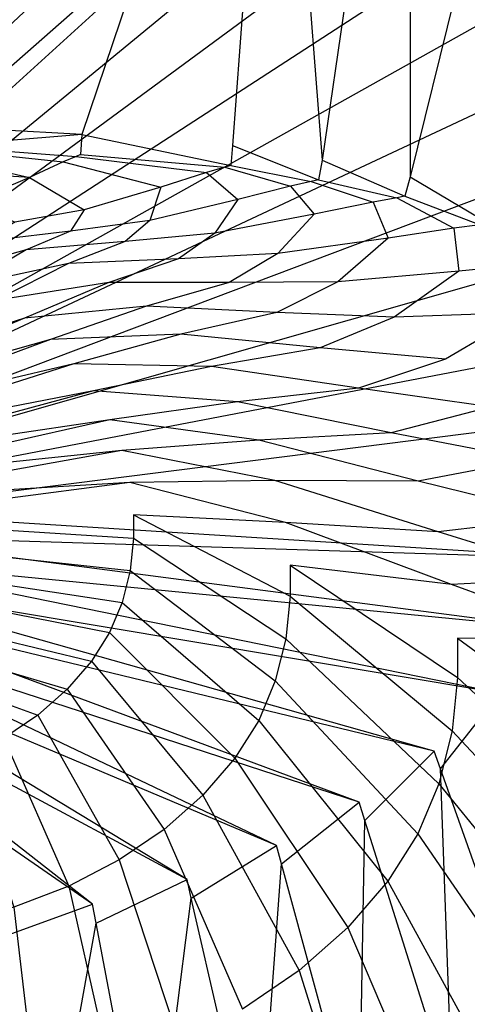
# Model space of a CAD drawing. Extents: x 0 to 0.45, y -0.35 to 0.
# Tile 26 of 30: x 0.282 to 0.349, y -0.233 to -0.085. Entities that reach past the tile are written whole.
import ezdxf

# ---------------------------------------------------------------- set-up
doc = ezdxf.new("R2010")
doc.units = 0
doc.layers.add('L1_WT_536045_0___REPLACEMTFOREM', color=7, linetype='CONTINUOUS')

msp = doc.modelspace()

# ---------------------------------------------------------------- linework, layer by layer
at = {"layer": 'L1_WT_536045_0___REPLACEMTFOREM', "color": 8}
for points, invisible_edges in [([(0.370624, -0.001524, 0.021923), (0.22178, -0.131085, 0.021923), (0.079376, -0.001524, 0.021923), (0.370624, -0.001524, 0.021923)], 13), ([(0.22178, -0.131085, 0.021923), (0.370624, -0.001524, 0.021923), (0.22822, -0.131085, 0.021923), (0.22178, -0.131085, 0.021923)], 14), ([(0.370624, -0.001524, 0.021923), (0.23176, -0.131549, 0.021923), (0.22822, -0.131085, 0.021923), (0.370624, -0.001524, 0.021923)], 13), ([(0.23176, -0.131549, 0.021923), (0.370624, -0.001524, 0.021923), (0.371233, -0.011923, 0.021923), (0.23176, -0.131549, 0.021923)], 14), ([(0.371233, -0.011923, 0.021923), (0.235167, -0.13237, 0.021923), (0.23176, -0.131549, 0.021923), (0.371233, -0.011923, 0.021923)], 13), ([(0.235167, -0.13237, 0.021923), (0.371233, -0.011923, 0.021923), (0.371303, -0.013122, 0.021923), (0.235167, -0.13237, 0.021923)], 14), ([(0.371303, -0.013122, 0.021923), (0.238521, -0.133682, 0.021923), (0.235167, -0.13237, 0.021923), (0.371303, -0.013122, 0.021923)], 13), ([(0.238521, -0.133682, 0.021923), (0.371303, -0.013122, 0.021923), (0.372069, -0.028026, 0.021923), (0.238521, -0.133682, 0.021923)], 14), ([(0.2965, -0.01611, 0.160368), (0.271147, -0.016114, 0.16035), (0.269285, -0.101324, 0.159375), (0.2965, -0.01611, 0.160368)], 14), ([(0.2965, -0.01611, 0.160368), (0.269285, -0.101324, 0.159375), (0.291072, -0.102582, 0.15988), (0.2965, -0.01611, 0.160368)], 14), ([(0.320182, -0.016108, 0.160385), (0.2965, -0.01611, 0.160368), (0.291072, -0.102582, 0.15988), (0.320182, -0.016108, 0.160385)], 14), ([(0.320182, -0.016108, 0.160385), (0.291072, -0.102582, 0.15988), (0.313659, -0.104234, 0.160385), (0.320182, -0.016108, 0.160385)], 14), ([(0.327121, -0.106412, 0.160385), (0.320182, -0.016108, 0.160385), (0.313659, -0.104234, 0.160385), (0.327121, -0.106412, 0.160385)], 13), ([(0.320182, -0.016108, 0.160385), (0.327121, -0.106412, 0.160385), (0.34033, -0.016115, 0.160385), (0.320182, -0.016108, 0.160385)], 14), ([(0.340342, -0.108943, 0.160385), (0.34033, -0.016115, 0.160385), (0.327121, -0.106412, 0.160385), (0.340342, -0.108943, 0.160385)], 13), ([(0.34033, -0.016115, 0.160385), (0.340342, -0.108943, 0.160385), (0.363281, -0.016115, 0.160385), (0.34033, -0.016115, 0.160385)], 14), ([(0.35333, -0.113159, 0.160385), (0.363281, -0.016115, 0.160385), (0.340342, -0.108943, 0.160385), (0.35333, -0.113159, 0.160385)], 13), ([(0.372069, -0.028026, 0.021923), (0.241696, -0.13539, 0.021923), (0.238521, -0.133682, 0.021923), (0.372069, -0.028026, 0.021923)], 13), ([(0.241696, -0.13539, 0.021923), (0.372069, -0.028026, 0.021923), (0.372835, -0.042931, 0.021923), (0.241696, -0.13539, 0.021923)], 14), ([(0.372835, -0.042931, 0.021923), (0.244644, -0.137469, 0.021923), (0.241696, -0.13539, 0.021923), (0.372835, -0.042931, 0.021923)], 13), ([(0.244644, -0.137469, 0.021923), (0.372835, -0.042931, 0.021923), (0.373601, -0.057836, 0.021923), (0.244644, -0.137469, 0.021923)], 14), ([(0.373601, -0.057836, 0.021923), (0.24732, -0.139892, 0.021923), (0.244644, -0.137469, 0.021923), (0.373601, -0.057836, 0.021923)], 13), ([(0.24732, -0.139892, 0.021923), (0.373601, -0.057836, 0.021923), (0.374367, -0.072741, 0.021923), (0.24732, -0.139892, 0.021923)], 14), ([(0.374367, -0.072741, 0.021923), (0.249681, -0.142625, 0.021923), (0.24732, -0.139892, 0.021923), (0.374367, -0.072741, 0.021923)], 13), ([(0.249681, -0.142625, 0.021923), (0.374367, -0.072741, 0.021923), (0.375133, -0.087646, 0.021923), (0.249681, -0.142625, 0.021923)], 14), ([(0.375133, -0.087646, 0.021923), (0.251689, -0.145629, 0.021923), (0.249681, -0.142625, 0.021923), (0.375133, -0.087646, 0.021923)], 13), ([(0.251689, -0.145629, 0.021923), (0.375133, -0.087646, 0.021923), (0.375899, -0.10255, 0.021923), (0.251689, -0.145629, 0.021923)], 14), ([(0.291072, -0.102582, 0.15988), (0.269285, -0.101324, 0.159375), (0.269219, -0.104317, 0.159341), (0.291072, -0.102582, 0.15988)], 14), ([(0.375899, -0.10255, 0.021923), (0.253312, -0.148858, 0.021923), (0.251689, -0.145629, 0.021923), (0.375899, -0.10255, 0.021923)], 13), ([(0.253312, -0.148858, 0.021923), (0.375899, -0.10255, 0.021923), (0.376665, -0.117455, 0.021923), (0.253312, -0.148858, 0.021923)], 14), ([(0.291072, -0.102582, 0.15988), (0.269219, -0.104317, 0.159341), (0.290885, -0.10557, 0.159863), (0.291072, -0.102582, 0.15988)], 14), ([(0.313438, -0.107223, 0.160385), (0.291072, -0.102582, 0.15988), (0.290885, -0.10557, 0.159863), (0.313438, -0.107223, 0.160385)], 13), ([(0.291072, -0.102582, 0.15988), (0.313438, -0.107223, 0.160385), (0.313659, -0.104234, 0.160385), (0.291072, -0.102582, 0.15988)], 14), ([(0.288248, -0.106691, 0.133313), (0.268756, -0.104613, 0.152671), (0.267385, -0.10549, 0.132925), (0.288248, -0.106691, 0.133313)], 13), ([(0.290219, -0.105853, 0.15316), (0.269219, -0.104317, 0.159341), (0.268756, -0.104613, 0.152671), (0.290219, -0.105853, 0.15316)], 13), ([(0.268756, -0.104613, 0.152671), (0.288248, -0.106691, 0.133313), (0.290219, -0.105853, 0.15316), (0.268756, -0.104613, 0.152671)], 14), ([(0.269219, -0.104317, 0.159341), (0.290219, -0.105853, 0.15316), (0.290885, -0.10557, 0.159863), (0.269219, -0.104317, 0.159341)], 14), ([(0.326569, -0.109358, 0.160385), (0.313659, -0.104234, 0.160385), (0.313438, -0.107223, 0.160385), (0.326569, -0.109358, 0.160385)], 13), ([(0.313659, -0.104234, 0.160385), (0.326569, -0.109358, 0.160385), (0.327121, -0.106412, 0.160385), (0.313659, -0.104234, 0.160385)], 14), ([(0.283227, -0.108999, 0.106767), (0.267385, -0.10549, 0.132925), (0.263959, -0.107895, 0.106518), (0.283227, -0.108999, 0.106767)], 13), ([(0.267385, -0.10549, 0.132925), (0.283227, -0.108999, 0.106767), (0.288248, -0.106691, 0.133313), (0.267385, -0.10549, 0.132925)], 14), ([(0.309771, -0.108276, 0.133701), (0.290219, -0.105853, 0.15316), (0.288248, -0.106691, 0.133313), (0.309771, -0.108276, 0.133701)], 13), ([(0.312512, -0.107489, 0.153648), (0.290885, -0.10557, 0.159863), (0.290219, -0.105853, 0.15316), (0.312512, -0.107489, 0.153648)], 13), ([(0.290219, -0.105853, 0.15316), (0.309771, -0.108276, 0.133701), (0.312512, -0.107489, 0.153648), (0.290219, -0.105853, 0.15316)], 14), ([(0.290885, -0.10557, 0.159863), (0.312512, -0.107489, 0.153648), (0.313438, -0.107223, 0.160385), (0.290885, -0.10557, 0.159863)], 14), ([(0.339554, -0.111843, 0.160385), (0.327121, -0.106412, 0.160385), (0.326569, -0.109358, 0.160385), (0.339554, -0.111843, 0.160385)], 13), ([(0.327121, -0.106412, 0.160385), (0.339554, -0.111843, 0.160385), (0.340342, -0.108943, 0.160385), (0.327121, -0.106412, 0.160385)], 14), ([(0.283227, -0.108999, 0.106767), (0.263959, -0.107895, 0.106518), (0.274695, -0.112658, 0.080215), (0.283227, -0.108999, 0.106767)], 14), ([(0.302919, -0.110456, 0.107016), (0.288248, -0.106691, 0.133313), (0.283227, -0.108999, 0.106767), (0.302919, -0.110456, 0.107016)], 13), ([(0.288248, -0.106691, 0.133313), (0.302919, -0.110456, 0.107016), (0.309771, -0.108276, 0.133701), (0.288248, -0.106691, 0.133313)], 14), ([(0.322357, -0.110322, 0.133701), (0.312512, -0.107489, 0.153648), (0.309771, -0.108276, 0.133701), (0.322357, -0.110322, 0.133701)], 13), ([(0.325506, -0.109601, 0.153648), (0.313438, -0.107223, 0.160385), (0.312512, -0.107489, 0.153648), (0.325506, -0.109601, 0.153648)], 13), ([(0.312512, -0.107489, 0.153648), (0.322357, -0.110322, 0.133701), (0.325506, -0.109601, 0.153648), (0.312512, -0.107489, 0.153648)], 14), ([(0.313438, -0.107223, 0.160385), (0.325506, -0.109601, 0.153648), (0.326569, -0.109358, 0.160385), (0.313438, -0.107223, 0.160385)], 14), ([(0.291396, -0.113899, 0.080334), (0.283227, -0.108999, 0.106767), (0.274695, -0.112658, 0.080215), (0.291396, -0.113899, 0.080334)], 13), ([(0.283227, -0.108999, 0.106767), (0.291396, -0.113899, 0.080334), (0.302919, -0.110456, 0.107016), (0.283227, -0.108999, 0.106767)], 14), ([(0.314488, -0.112336, 0.107016), (0.309771, -0.108276, 0.133701), (0.302919, -0.110456, 0.107016), (0.314488, -0.112336, 0.107016)], 13), ([(0.309771, -0.108276, 0.133701), (0.314488, -0.112336, 0.107016), (0.322357, -0.110322, 0.133701), (0.309771, -0.108276, 0.133701)], 14), ([(0.338354, -0.11206, 0.153648), (0.326569, -0.109358, 0.160385), (0.325506, -0.109601, 0.153648), (0.338354, -0.11206, 0.153648)], 13), ([(0.326569, -0.109358, 0.160385), (0.338354, -0.11206, 0.153648), (0.339554, -0.111843, 0.160385), (0.326569, -0.109358, 0.160385)], 14), ([(0.352169, -0.115938, 0.160385), (0.340342, -0.108943, 0.160385), (0.339554, -0.111843, 0.160385), (0.352169, -0.115938, 0.160385)], 13), ([(0.340342, -0.108943, 0.160385), (0.352169, -0.115938, 0.160385), (0.35333, -0.113159, 0.160385), (0.340342, -0.108943, 0.160385)], 14), ([(0.301254, -0.115501, 0.080334), (0.302919, -0.110456, 0.107016), (0.291396, -0.113899, 0.080334), (0.301254, -0.115501, 0.080334)], 13), ([(0.302919, -0.110456, 0.107016), (0.301254, -0.115501, 0.080334), (0.314488, -0.112336, 0.107016), (0.302919, -0.110456, 0.107016)], 14), ([(0.325928, -0.114526, 0.107016), (0.322357, -0.110322, 0.133701), (0.314488, -0.112336, 0.107016), (0.325928, -0.114526, 0.107016)], 13), ([(0.334803, -0.112704, 0.133701), (0.325506, -0.109601, 0.153648), (0.322357, -0.110322, 0.133701), (0.334803, -0.112704, 0.133701)], 13), ([(0.322357, -0.110322, 0.133701), (0.325928, -0.114526, 0.107016), (0.334803, -0.112704, 0.133701), (0.322357, -0.110322, 0.133701)], 14), ([(0.325506, -0.109601, 0.153648), (0.334803, -0.112704, 0.133701), (0.338354, -0.11206, 0.153648), (0.325506, -0.109601, 0.153648)], 14), ([(0.311002, -0.117367, 0.080334), (0.314488, -0.112336, 0.107016), (0.301254, -0.115501, 0.080334), (0.311002, -0.117367, 0.080334)], 13), ([(0.314488, -0.112336, 0.107016), (0.311002, -0.117367, 0.080334), (0.325928, -0.114526, 0.107016), (0.314488, -0.112336, 0.107016)], 14), ([(0.346896, -0.116629, 0.133701), (0.338354, -0.11206, 0.153648), (0.334803, -0.112704, 0.133701), (0.346896, -0.116629, 0.133701)], 13), ([(0.350838, -0.116112, 0.153648), (0.339554, -0.111843, 0.160385), (0.338354, -0.11206, 0.153648), (0.350838, -0.116112, 0.153648)], 13), ([(0.338354, -0.11206, 0.153648), (0.346896, -0.116629, 0.133701), (0.350838, -0.116112, 0.153648), (0.338354, -0.11206, 0.153648)], 14), ([(0.339554, -0.111843, 0.160385), (0.350838, -0.116112, 0.153648), (0.352169, -0.115938, 0.160385), (0.339554, -0.111843, 0.160385)], 14), ([(0.274695, -0.112658, 0.080215), (0.28103, -0.115707, 0.066995), (0.291396, -0.113899, 0.080334), (0.274695, -0.112658, 0.080215)], 14), ([(0.337043, -0.118134, 0.107016), (0.334803, -0.112704, 0.133701), (0.325928, -0.114526, 0.107016), (0.337043, -0.118134, 0.107016)], 13), ([(0.334803, -0.112704, 0.133701), (0.337043, -0.118134, 0.107016), (0.346896, -0.116629, 0.133701), (0.334803, -0.112704, 0.133701)], 14), ([(0.28935, -0.117059, 0.066995), (0.291396, -0.113899, 0.080334), (0.28103, -0.115707, 0.066995), (0.28935, -0.117059, 0.066995)], 13), ([(0.291396, -0.113899, 0.080334), (0.28935, -0.117059, 0.066995), (0.301254, -0.115501, 0.080334), (0.291396, -0.113899, 0.080334)], 14), ([(0.320474, -0.120442, 0.080334), (0.325928, -0.114526, 0.107016), (0.311002, -0.117367, 0.080334), (0.320474, -0.120442, 0.080334)], 13), ([(0.325928, -0.114526, 0.107016), (0.320474, -0.120442, 0.080334), (0.337043, -0.118134, 0.107016), (0.325928, -0.114526, 0.107016)], 14), ([(0.28103, -0.115707, 0.066995), (0.27615, -0.118625, 0.057661), (0.28935, -0.117059, 0.066995), (0.28103, -0.115707, 0.066995)], 14), ([(0.297576, -0.118634, 0.066995), (0.301254, -0.115501, 0.080334), (0.28935, -0.117059, 0.066995), (0.297576, -0.118634, 0.066995)], 13), ([(0.301254, -0.115501, 0.080334), (0.297576, -0.118634, 0.066995), (0.311002, -0.117367, 0.080334), (0.301254, -0.115501, 0.080334)], 14), ([(0.347642, -0.123098, 0.107016), (0.346896, -0.116629, 0.133701), (0.337043, -0.118134, 0.107016), (0.347642, -0.123098, 0.107016)], 13), ([(0.358427, -0.12203, 0.133701), (0.350838, -0.116112, 0.153648), (0.346896, -0.116629, 0.133701), (0.358427, -0.12203, 0.133701)], 13), ([(0.346896, -0.116629, 0.133701), (0.347642, -0.123098, 0.107016), (0.358427, -0.12203, 0.133701), (0.346896, -0.116629, 0.133701)], 14), ([(0.376665, -0.117455, 0.021923), (0.254523, -0.152264, 0.021923), (0.253312, -0.148858, 0.021923), (0.376665, -0.117455, 0.021923)], 13), ([(0.254523, -0.152264, 0.021923), (0.376665, -0.117455, 0.021923), (0.377431, -0.13236, 0.021923), (0.254523, -0.152264, 0.021923)], 14), ([(0.282689, -0.119876, 0.057661), (0.28935, -0.117059, 0.066995), (0.27615, -0.118625, 0.057661), (0.282689, -0.119876, 0.057661)], 13), ([(0.28935, -0.117059, 0.066995), (0.282689, -0.119876, 0.057661), (0.297576, -0.118634, 0.066995), (0.28935, -0.117059, 0.066995)], 14), ([(0.305569, -0.121228, 0.066995), (0.311002, -0.117367, 0.080334), (0.297576, -0.118634, 0.066995), (0.305569, -0.121228, 0.066995)], 13), ([(0.311002, -0.117367, 0.080334), (0.305569, -0.121228, 0.066995), (0.320474, -0.120442, 0.080334), (0.311002, -0.117367, 0.080334)], 14), ([(0.329506, -0.124672, 0.080334), (0.337043, -0.118134, 0.107016), (0.320474, -0.120442, 0.080334), (0.329506, -0.124672, 0.080334)], 13), ([(0.337043, -0.118134, 0.107016), (0.329506, -0.124672, 0.080334), (0.347642, -0.123098, 0.107016), (0.337043, -0.118134, 0.107016)], 14), ([(0.27615, -0.118625, 0.057661), (0.268754, -0.123743, 0.054029), (0.282689, -0.119876, 0.057661), (0.27615, -0.118625, 0.057661)], 14), ([(0.289042, -0.121939, 0.057661), (0.297576, -0.118634, 0.066995), (0.282689, -0.119876, 0.057661), (0.289042, -0.121939, 0.057661)], 13), ([(0.297576, -0.118634, 0.066995), (0.289042, -0.121939, 0.057661), (0.305569, -0.121228, 0.066995), (0.297576, -0.118634, 0.066995)], 14), ([(0.273573, -0.125307, 0.054029), (0.282689, -0.119876, 0.057661), (0.268754, -0.123743, 0.054029), (0.273573, -0.125307, 0.054029)], 13), ([(0.282689, -0.119876, 0.057661), (0.273573, -0.125307, 0.054029), (0.289042, -0.121939, 0.057661), (0.282689, -0.119876, 0.057661)], 14), ([(0.295101, -0.124776, 0.057661), (0.305569, -0.121228, 0.066995), (0.289042, -0.121939, 0.057661), (0.295101, -0.124776, 0.057661)], 13), ([(0.305569, -0.121228, 0.066995), (0.295101, -0.124776, 0.057661), (0.313191, -0.124798, 0.066995), (0.305569, -0.121228, 0.066995)], 14), ([(0.313191, -0.124798, 0.066995), (0.320474, -0.120442, 0.080334), (0.305569, -0.121228, 0.066995), (0.313191, -0.124798, 0.066995)], 13), ([(0.320474, -0.120442, 0.080334), (0.313191, -0.124798, 0.066995), (0.329506, -0.124672, 0.080334), (0.320474, -0.120442, 0.080334)], 14), ([(0.278168, -0.127459, 0.054029), (0.289042, -0.121939, 0.057661), (0.273573, -0.125307, 0.054029), (0.278168, -0.127459, 0.054029)], 13), ([(0.289042, -0.121939, 0.057661), (0.278168, -0.127459, 0.054029), (0.295101, -0.124776, 0.057661), (0.289042, -0.121939, 0.057661)], 14), ([(0.357545, -0.129334, 0.107016), (0.358427, -0.12203, 0.133701), (0.347642, -0.123098, 0.107016), (0.357545, -0.129334, 0.107016)], 13), ([(0.337944, -0.129985, 0.080334), (0.347642, -0.123098, 0.107016), (0.329506, -0.124672, 0.080334), (0.337944, -0.129985, 0.080334)], 13), ([(0.347642, -0.123098, 0.107016), (0.337944, -0.129985, 0.080334), (0.357545, -0.129334, 0.107016), (0.347642, -0.123098, 0.107016)], 14), ([(0.282461, -0.130163, 0.054029), (0.295101, -0.124776, 0.057661), (0.278168, -0.127459, 0.054029), (0.282461, -0.130163, 0.054029)], 13), ([(0.295101, -0.124776, 0.057661), (0.282461, -0.130163, 0.054029), (0.300761, -0.12834, 0.057661), (0.295101, -0.124776, 0.057661)], 14), ([(0.300761, -0.12834, 0.057661), (0.313191, -0.124798, 0.066995), (0.295101, -0.124776, 0.057661), (0.300761, -0.12834, 0.057661)], 13), ([(0.313191, -0.124798, 0.066995), (0.300761, -0.12834, 0.057661), (0.320312, -0.129282, 0.066995), (0.313191, -0.124798, 0.066995)], 14), ([(0.320312, -0.129282, 0.066995), (0.329506, -0.124672, 0.080334), (0.313191, -0.124798, 0.066995), (0.320312, -0.129282, 0.066995)], 13), ([(0.329506, -0.124672, 0.080334), (0.320312, -0.129282, 0.066995), (0.337944, -0.129985, 0.080334), (0.329506, -0.124672, 0.080334)], 14), ([(0.278168, -0.127459, 0.054029), (0.248864, -0.140852, 0.054029), (0.282461, -0.130163, 0.054029), (0.278168, -0.127459, 0.054029)], 14), ([(0.286379, -0.133371, 0.054029), (0.300761, -0.12834, 0.057661), (0.282461, -0.130163, 0.054029), (0.286379, -0.133371, 0.054029)], 13), ([(0.300761, -0.12834, 0.057661), (0.286379, -0.133371, 0.054029), (0.305927, -0.132571, 0.057661), (0.300761, -0.12834, 0.057661)], 14), ([(0.305927, -0.132571, 0.057661), (0.320312, -0.129282, 0.066995), (0.300761, -0.12834, 0.057661), (0.305927, -0.132571, 0.057661)], 13), ([(0.250669, -0.143285, 0.054029), (0.282461, -0.130163, 0.054029), (0.248864, -0.140852, 0.054029), (0.250669, -0.143285, 0.054029)], 13), ([(0.282461, -0.130163, 0.054029), (0.250669, -0.143285, 0.054029), (0.286379, -0.133371, 0.054029), (0.282461, -0.130163, 0.054029)], 14), ([(0.320312, -0.129282, 0.066995), (0.305927, -0.132571, 0.057661), (0.32681, -0.134604, 0.066995), (0.320312, -0.129282, 0.066995)], 14), ([(0.32681, -0.134604, 0.066995), (0.337944, -0.129985, 0.080334), (0.320312, -0.129282, 0.066995), (0.32681, -0.134604, 0.066995)], 13), ([(0.337944, -0.129985, 0.080334), (0.32681, -0.134604, 0.066995), (0.345645, -0.136292, 0.080334), (0.337944, -0.129985, 0.080334)], 14), ([(0.345645, -0.136292, 0.080334), (0.357545, -0.129334, 0.107016), (0.337944, -0.129985, 0.080334), (0.345645, -0.136292, 0.080334)], 13), ([(0.357545, -0.129334, 0.107016), (0.345645, -0.136292, 0.080334), (0.366582, -0.136735, 0.107016), (0.357545, -0.129334, 0.107016)], 14), ([(0.377431, -0.13236, 0.021923), (0.255294, -0.155738, 0.021923), (0.254523, -0.152264, 0.021923), (0.377431, -0.13236, 0.021923)], 13), ([(0.255294, -0.155738, 0.021923), (0.377431, -0.13236, 0.021923), (0.376272, -0.143963, 0.021923), (0.255294, -0.155738, 0.021923)], 14), ([(0.289854, -0.137029, 0.054029), (0.305927, -0.132571, 0.057661), (0.286379, -0.133371, 0.054029), (0.289854, -0.137029, 0.054029)], 13), ([(0.305927, -0.132571, 0.057661), (0.289854, -0.137029, 0.054029), (0.310509, -0.137394, 0.057661), (0.305927, -0.132571, 0.057661)], 14), ([(0.310509, -0.137394, 0.057661), (0.32681, -0.134604, 0.066995), (0.305927, -0.132571, 0.057661), (0.310509, -0.137394, 0.057661)], 13), ([(0.252226, -0.145884, 0.054029), (0.286379, -0.133371, 0.054029), (0.250669, -0.143285, 0.054029), (0.252226, -0.145884, 0.054029)], 13), ([(0.286379, -0.133371, 0.054029), (0.252226, -0.145884, 0.054029), (0.289854, -0.137029, 0.054029), (0.286379, -0.133371, 0.054029)], 14), ([(0.32681, -0.134604, 0.066995), (0.310509, -0.137394, 0.057661), (0.332575, -0.140672, 0.066995), (0.32681, -0.134604, 0.066995)], 14), ([(0.332575, -0.140672, 0.066995), (0.345645, -0.136292, 0.080334), (0.32681, -0.134604, 0.066995), (0.332575, -0.140672, 0.066995)], 13), ([(0.253522, -0.148623, 0.054029), (0.289854, -0.137029, 0.054029), (0.252226, -0.145884, 0.054029), (0.253522, -0.148623, 0.054029)], 13), ([(0.289854, -0.137029, 0.054029), (0.253522, -0.148623, 0.054029), (0.292827, -0.141075, 0.054029), (0.289854, -0.137029, 0.054029)], 14), ([(0.292827, -0.141075, 0.054029), (0.310509, -0.137394, 0.057661), (0.289854, -0.137029, 0.054029), (0.292827, -0.141075, 0.054029)], 13), ([(0.310509, -0.137394, 0.057661), (0.292827, -0.141075, 0.054029), (0.314429, -0.142728, 0.057661), (0.310509, -0.137394, 0.057661)], 14), ([(0.314429, -0.142728, 0.057661), (0.332575, -0.140672, 0.066995), (0.310509, -0.137394, 0.057661), (0.314429, -0.142728, 0.057661)], 13), ([(0.345645, -0.136292, 0.080334), (0.332575, -0.140672, 0.066995), (0.352476, -0.143482, 0.080334), (0.345645, -0.136292, 0.080334)], 14), ([(0.352476, -0.143482, 0.080334), (0.366582, -0.136735, 0.107016), (0.345645, -0.136292, 0.080334), (0.352476, -0.143482, 0.080334)], 14), ([(0.254542, -0.151475, 0.054029), (0.292827, -0.141075, 0.054029), (0.253522, -0.148623, 0.054029), (0.254542, -0.151475, 0.054029)], 13), ([(0.292827, -0.141075, 0.054029), (0.254542, -0.151475, 0.054029), (0.295248, -0.145439, 0.054029), (0.292827, -0.141075, 0.054029)], 14), ([(0.295248, -0.145439, 0.054029), (0.314429, -0.142728, 0.057661), (0.292827, -0.141075, 0.054029), (0.295248, -0.145439, 0.054029)], 13), ([(0.332575, -0.140672, 0.066995), (0.314429, -0.142728, 0.057661), (0.337507, -0.147383, 0.066995), (0.332575, -0.140672, 0.066995)], 14), ([(0.337507, -0.147383, 0.066995), (0.352476, -0.143482, 0.080334), (0.332575, -0.140672, 0.066995), (0.337507, -0.147383, 0.066995)], 13), ([(0.314429, -0.142728, 0.057661), (0.295248, -0.145439, 0.054029), (0.31762, -0.148482, 0.057661), (0.314429, -0.142728, 0.057661)], 14), ([(0.31762, -0.148482, 0.057661), (0.337507, -0.147383, 0.066995), (0.314429, -0.142728, 0.057661), (0.31762, -0.148482, 0.057661)], 13), ([(0.376272, -0.143963, 0.021923), (0.255629, -0.159279, 0.021923), (0.255294, -0.155738, 0.021923), (0.376272, -0.143963, 0.021923)], 13), ([(0.255629, -0.159279, 0.021923), (0.376272, -0.143963, 0.021923), (0.373356, -0.155349, 0.021923), (0.255629, -0.159279, 0.021923)], 14), ([(0.352476, -0.143482, 0.080334), (0.337507, -0.147383, 0.066995), (0.35832, -0.151435, 0.080334), (0.352476, -0.143482, 0.080334)], 14), ([(0.255279, -0.154414, 0.054029), (0.295248, -0.145439, 0.054029), (0.254542, -0.151475, 0.054029), (0.255279, -0.154414, 0.054029)], 13), ([(0.295248, -0.145439, 0.054029), (0.255279, -0.154414, 0.054029), (0.297074, -0.150047, 0.054029), (0.295248, -0.145439, 0.054029)], 14), ([(0.297074, -0.150047, 0.054029), (0.31762, -0.148482, 0.057661), (0.295248, -0.145439, 0.054029), (0.297074, -0.150047, 0.054029)], 13), ([(0.337507, -0.147383, 0.066995), (0.31762, -0.148482, 0.057661), (0.341521, -0.154622, 0.066995), (0.337507, -0.147383, 0.066995)], 14), ([(0.341521, -0.154622, 0.066995), (0.35832, -0.151435, 0.080334), (0.337507, -0.147383, 0.066995), (0.341521, -0.154622, 0.066995)], 13), ([(0.31762, -0.148482, 0.057661), (0.297074, -0.150047, 0.054029), (0.320028, -0.154557, 0.057661), (0.31762, -0.148482, 0.057661)], 14), ([(0.320028, -0.154557, 0.057661), (0.341521, -0.154622, 0.066995), (0.31762, -0.148482, 0.057661), (0.320028, -0.154557, 0.057661)], 13), ([(0.255723, -0.157411, 0.054029), (0.297074, -0.150047, 0.054029), (0.255279, -0.154414, 0.054029), (0.255723, -0.157411, 0.054029)], 13), ([(0.297074, -0.150047, 0.054029), (0.255723, -0.157411, 0.054029), (0.298275, -0.154819, 0.054029), (0.297074, -0.150047, 0.054029)], 14), ([(0.298275, -0.154819, 0.054029), (0.320028, -0.154557, 0.057661), (0.297074, -0.150047, 0.054029), (0.298275, -0.154819, 0.054029)], 13), ([(0.35832, -0.151435, 0.080334), (0.341521, -0.154622, 0.066995), (0.363077, -0.160013, 0.080334), (0.35832, -0.151435, 0.080334)], 14), ([(0.255872, -0.160437, 0.054029), (0.298275, -0.154819, 0.054029), (0.255723, -0.157411, 0.054029), (0.255872, -0.160437, 0.054029)], 13), ([(0.298275, -0.154819, 0.054029), (0.255872, -0.160437, 0.054029), (0.29883, -0.159675, 0.054029), (0.298275, -0.154819, 0.054029)], 14), ([(0.320028, -0.154557, 0.057661), (0.298275, -0.154819, 0.054029), (0.321611, -0.16085, 0.057661), (0.320028, -0.154557, 0.057661)], 14), ([(0.29883, -0.159675, 0.054029), (0.321611, -0.16085, 0.057661), (0.298275, -0.154819, 0.054029), (0.29883, -0.159675, 0.054029)], 13), ([(0.341521, -0.154622, 0.066995), (0.320028, -0.154557, 0.057661), (0.344551, -0.162264, 0.066995), (0.341521, -0.154622, 0.066995)], 14), ([(0.321611, -0.16085, 0.057661), (0.344551, -0.162264, 0.066995), (0.320028, -0.154557, 0.057661), (0.321611, -0.16085, 0.057661)], 13), ([(0.344551, -0.162264, 0.066995), (0.363077, -0.160013, 0.080334), (0.341521, -0.154622, 0.066995), (0.344551, -0.162264, 0.066995)], 13), ([(0.368776, -0.166378, 0.021923), (0.255629, -0.159279, 0.021923), (0.373356, -0.155349, 0.021923), (0.368776, -0.166378, 0.021923)], 14), ([(0.255629, -0.159279, 0.021923), (0.368776, -0.166378, 0.021923), (0.25552, -0.162834, 0.021923), (0.255629, -0.159279, 0.021923)], 13), ([(0.255872, -0.160437, 0.054029), (0.29883, -0.163222, 0.054029), (0.29883, -0.159675, 0.054029), (0.255872, -0.160437, 0.054029)], 14), ([(0.322343, -0.171929, 0.057661), (0.29883, -0.159675, 0.054029), (0.29883, -0.163222, 0.054029), (0.322343, -0.171929, 0.057661)], 13), ([(0.29883, -0.159675, 0.054029), (0.322343, -0.171929, 0.057661), (0.322343, -0.167251, 0.057661), (0.29883, -0.159675, 0.054029)], 14), ([(0.321611, -0.16085, 0.057661), (0.29883, -0.159675, 0.054029), (0.322343, -0.167251, 0.057661), (0.321611, -0.16085, 0.057661)], 14), ([(0.29883, -0.163222, 0.054029), (0.255872, -0.160437, 0.054029), (0.255723, -0.163463, 0.054029), (0.29883, -0.163222, 0.054029)], 13), ([(0.322343, -0.167251, 0.057661), (0.346542, -0.17018, 0.066995), (0.321611, -0.16085, 0.057661), (0.322343, -0.167251, 0.057661)], 13), ([(0.344551, -0.162264, 0.066995), (0.321611, -0.16085, 0.057661), (0.346542, -0.17018, 0.066995), (0.344551, -0.162264, 0.066995)], 14), ([(0.363077, -0.160013, 0.080334), (0.344551, -0.162264, 0.066995), (0.366667, -0.169069, 0.080334), (0.363077, -0.160013, 0.080334)], 14), ([(0.346542, -0.17018, 0.066995), (0.366667, -0.169069, 0.080334), (0.344551, -0.162264, 0.066995), (0.346542, -0.17018, 0.066995)], 13), ([(0.25552, -0.162834, 0.021923), (0.362162, -0.176813, 0.021923), (0.25497, -0.166354, 0.021923), (0.25552, -0.162834, 0.021923)], 13), ([(0.298345, -0.16807, 0.054029), (0.255723, -0.163463, 0.054029), (0.255279, -0.166459, 0.054029), (0.298345, -0.16807, 0.054029)], 13), ([(0.362162, -0.176813, 0.021923), (0.25552, -0.162834, 0.021923), (0.368776, -0.166378, 0.021923), (0.362162, -0.176813, 0.021923)], 14), ([(0.255723, -0.163463, 0.054029), (0.298345, -0.16807, 0.054029), (0.29883, -0.163222, 0.054029), (0.255723, -0.163463, 0.054029)], 14), ([(0.321704, -0.17832, 0.057661), (0.29883, -0.163222, 0.054029), (0.298345, -0.16807, 0.054029), (0.321704, -0.17832, 0.057661)], 13), ([(0.29883, -0.163222, 0.054029), (0.321704, -0.17832, 0.057661), (0.322343, -0.171929, 0.057661), (0.29883, -0.163222, 0.054029)], 14), ([(0.25497, -0.166354, 0.021923), (0.353792, -0.186476, 0.021923), (0.253986, -0.169786, 0.021923), (0.25497, -0.166354, 0.021923)], 13), ([(0.297121, -0.172852, 0.054029), (0.255279, -0.166459, 0.054029), (0.254542, -0.169398, 0.054029), (0.297121, -0.172852, 0.054029)], 13), ([(0.353792, -0.186476, 0.021923), (0.25497, -0.166354, 0.021923), (0.362162, -0.176813, 0.021923), (0.353792, -0.186476, 0.021923)], 14), ([(0.255279, -0.166459, 0.054029), (0.297121, -0.172852, 0.054029), (0.298345, -0.16807, 0.054029), (0.255279, -0.166459, 0.054029)], 14), ([(0.32009, -0.184625, 0.057661), (0.298345, -0.16807, 0.054029), (0.297121, -0.172852, 0.054029), (0.32009, -0.184625, 0.057661)], 13), ([(0.298345, -0.16807, 0.054029), (0.32009, -0.184625, 0.057661), (0.321704, -0.17832, 0.057661), (0.298345, -0.16807, 0.054029)], 14), ([(0.346542, -0.17018, 0.066995), (0.322343, -0.167251, 0.057661), (0.347463, -0.178234, 0.066995), (0.346542, -0.17018, 0.066995)], 14), ([(0.347463, -0.184119, 0.066995), (0.322343, -0.167251, 0.057661), (0.322343, -0.171929, 0.057661), (0.347463, -0.184119, 0.066995)], 13), ([(0.322343, -0.167251, 0.057661), (0.347463, -0.184119, 0.066995), (0.347463, -0.178234, 0.066995), (0.322343, -0.167251, 0.057661)], 14), ([(0.253986, -0.169786, 0.021923), (0.343932, -0.195214, 0.021923), (0.252581, -0.173083, 0.021923), (0.253986, -0.169786, 0.021923)], 13), ([(0.295237, -0.177388, 0.054029), (0.254542, -0.169398, 0.054029), (0.253522, -0.172251, 0.054029), (0.295237, -0.177388, 0.054029)], 13), ([(0.343932, -0.195214, 0.021923), (0.253986, -0.169786, 0.021923), (0.353792, -0.186476, 0.021923), (0.343932, -0.195214, 0.021923)], 14), ([(0.254542, -0.169398, 0.054029), (0.295237, -0.177388, 0.054029), (0.297121, -0.172852, 0.054029), (0.254542, -0.169398, 0.054029)], 14), ([(0.366667, -0.169069, 0.080334), (0.346542, -0.17018, 0.066995), (0.369027, -0.17845, 0.080334), (0.366667, -0.169069, 0.080334)], 14), ([(0.347463, -0.178234, 0.066995), (0.369027, -0.17845, 0.080334), (0.346542, -0.17018, 0.066995), (0.347463, -0.178234, 0.066995)], 13), ([(0.292512, -0.181687, 0.054029), (0.253522, -0.172251, 0.054029), (0.252226, -0.174989, 0.054029), (0.292512, -0.181687, 0.054029)], 13), ([(0.253522, -0.172251, 0.054029), (0.292512, -0.181687, 0.054029), (0.295237, -0.177388, 0.054029), (0.253522, -0.172251, 0.054029)], 14), ([(0.317606, -0.190606, 0.057661), (0.297121, -0.172852, 0.054029), (0.295237, -0.177388, 0.054029), (0.317606, -0.190606, 0.057661)], 13), ([(0.297121, -0.172852, 0.054029), (0.317606, -0.190606, 0.057661), (0.32009, -0.184625, 0.057661), (0.297121, -0.172852, 0.054029)], 14), ([(0.346659, -0.192159, 0.066995), (0.322343, -0.171929, 0.057661), (0.321704, -0.17832, 0.057661), (0.346659, -0.192159, 0.066995)], 13), ([(0.322343, -0.171929, 0.057661), (0.346659, -0.192159, 0.066995), (0.347463, -0.184119, 0.066995), (0.322343, -0.171929, 0.057661)], 14), ([(0.252581, -0.173083, 0.021923), (0.332707, -0.202883, 0.021923), (0.250773, -0.1762, 0.021923), (0.252581, -0.173083, 0.021923)], 13), ([(0.332707, -0.202883, 0.021923), (0.252581, -0.173083, 0.021923), (0.343932, -0.195214, 0.021923), (0.332707, -0.202883, 0.021923)], 14), ([(0.288882, -0.185878, 0.054029), (0.252226, -0.174989, 0.054029), (0.250669, -0.177588, 0.054029), (0.288882, -0.185878, 0.054029)], 13), ([(0.252226, -0.174989, 0.054029), (0.288882, -0.185878, 0.054029), (0.292512, -0.181687, 0.054029), (0.252226, -0.174989, 0.054029)], 14), ([(0.250773, -0.1762, 0.021923), (0.320275, -0.209356, 0.021923), (0.248586, -0.179092, 0.021923), (0.250773, -0.1762, 0.021923)], 13), ([(0.320275, -0.209356, 0.021923), (0.250773, -0.1762, 0.021923), (0.332707, -0.202883, 0.021923), (0.320275, -0.209356, 0.021923)], 14), ([(0.314013, -0.196274, 0.057661), (0.295237, -0.177388, 0.054029), (0.292512, -0.181687, 0.054029), (0.314013, -0.196274, 0.057661)], 13), ([(0.295237, -0.177388, 0.054029), (0.314013, -0.196274, 0.057661), (0.317606, -0.190606, 0.057661), (0.295237, -0.177388, 0.054029)], 14), ([(0.284478, -0.189781, 0.054029), (0.250669, -0.177588, 0.054029), (0.248864, -0.180021, 0.054029), (0.284478, -0.189781, 0.054029)], 13), ([(0.250669, -0.177588, 0.054029), (0.284478, -0.189781, 0.054029), (0.288882, -0.185878, 0.054029), (0.250669, -0.177588, 0.054029)], 14), ([(0.344628, -0.200091, 0.066995), (0.321704, -0.17832, 0.057661), (0.32009, -0.184625, 0.057661), (0.344628, -0.200091, 0.066995)], 13), ([(0.321704, -0.17832, 0.057661), (0.344628, -0.200091, 0.066995), (0.346659, -0.192159, 0.066995), (0.321704, -0.17832, 0.057661)], 14), ([(0.370118, -0.194966, 0.080334), (0.347463, -0.178234, 0.066995), (0.347463, -0.184119, 0.066995), (0.370118, -0.194966, 0.080334)], 13), ([(0.347463, -0.178234, 0.066995), (0.370118, -0.194966, 0.080334), (0.370118, -0.187993, 0.080334), (0.347463, -0.178234, 0.066995)], 14), ([(0.369027, -0.17845, 0.080334), (0.347463, -0.178234, 0.066995), (0.370118, -0.187993, 0.080334), (0.369027, -0.17845, 0.080334)], 14), ([(0.248586, -0.179092, 0.021923), (0.306853, -0.214493, 0.021923), (0.246045, -0.181721, 0.021923), (0.248586, -0.179092, 0.021923)], 13), ([(0.306853, -0.214493, 0.021923), (0.248586, -0.179092, 0.021923), (0.320275, -0.209356, 0.021923), (0.306853, -0.214493, 0.021923)], 14), ([(0.248864, -0.180021, 0.054029), (0.279374, -0.193268, 0.054029), (0.284478, -0.189781, 0.054029), (0.248864, -0.180021, 0.054029)], 14), ([(0.246045, -0.181721, 0.021923), (0.292687, -0.218185, 0.021923), (0.24318, -0.184052, 0.021923), (0.246045, -0.181721, 0.021923)], 13), ([(0.292687, -0.218185, 0.021923), (0.246045, -0.181721, 0.021923), (0.306853, -0.214493, 0.021923), (0.292687, -0.218185, 0.021923)], 14), ([(0.309227, -0.2018, 0.057661), (0.292512, -0.181687, 0.054029), (0.288882, -0.185878, 0.054029), (0.309227, -0.2018, 0.057661)], 13), ([(0.292512, -0.181687, 0.054029), (0.309227, -0.2018, 0.057661), (0.314013, -0.196274, 0.057661), (0.292512, -0.181687, 0.054029)], 14), ([(0.278027, -0.220512, 0.021923), (0.24318, -0.184052, 0.021923), (0.292687, -0.218185, 0.021923), (0.278027, -0.220512, 0.021923)], 14), ([(0.341504, -0.207616, 0.066995), (0.32009, -0.184625, 0.057661), (0.317606, -0.190606, 0.057661), (0.341504, -0.207616, 0.066995)], 13), ([(0.32009, -0.184625, 0.057661), (0.341504, -0.207616, 0.066995), (0.344628, -0.200091, 0.066995), (0.32009, -0.184625, 0.057661)], 14), ([(0.369166, -0.204494, 0.080334), (0.347463, -0.184119, 0.066995), (0.346659, -0.192159, 0.066995), (0.369166, -0.204494, 0.080334)], 13), ([(0.347463, -0.184119, 0.066995), (0.369166, -0.204494, 0.080334), (0.370118, -0.194966, 0.080334), (0.347463, -0.184119, 0.066995)], 14), ([(0.303421, -0.206945, 0.057661), (0.288882, -0.185878, 0.054029), (0.284478, -0.189781, 0.054029), (0.303421, -0.206945, 0.057661)], 13), ([(0.288882, -0.185878, 0.054029), (0.303421, -0.206945, 0.057661), (0.309227, -0.2018, 0.057661), (0.288882, -0.185878, 0.054029)], 14), ([(0.353792, -0.186476, 0.021923), (0.34487, -0.197862, 0.022766), (0.343932, -0.195214, 0.021923), (0.353792, -0.186476, 0.021923)], 13), ([(0.34487, -0.197862, 0.022766), (0.353792, -0.186476, 0.021923), (0.354808, -0.189055, 0.022766), (0.34487, -0.197862, 0.022766)], 14), ([(0.354808, -0.189055, 0.022766), (0.359341, -0.238726, 0.03577), (0.34487, -0.197862, 0.022766), (0.354808, -0.189055, 0.022766)], 13), ([(0.296691, -0.211543, 0.057661), (0.284478, -0.189781, 0.054029), (0.279374, -0.193268, 0.054029), (0.296691, -0.211543, 0.057661)], 13), ([(0.284478, -0.189781, 0.054029), (0.296691, -0.211543, 0.057661), (0.303421, -0.206945, 0.057661), (0.284478, -0.189781, 0.054029)], 14), ([(0.336983, -0.214747, 0.066995), (0.317606, -0.190606, 0.057661), (0.314013, -0.196274, 0.057661), (0.336983, -0.214747, 0.066995)], 13), ([(0.317606, -0.190606, 0.057661), (0.336983, -0.214747, 0.066995), (0.341504, -0.207616, 0.066995), (0.317606, -0.190606, 0.057661)], 14), ([(0.366759, -0.213894, 0.080334), (0.346659, -0.192159, 0.066995), (0.344628, -0.200091, 0.066995), (0.366759, -0.213894, 0.080334)], 13), ([(0.346659, -0.192159, 0.066995), (0.366759, -0.213894, 0.080334), (0.369166, -0.204494, 0.080334), (0.346659, -0.192159, 0.066995)], 14), ([(0.289119, -0.215485, 0.057661), (0.279374, -0.193268, 0.054029), (0.273631, -0.196258, 0.054029), (0.289119, -0.215485, 0.057661)], 13), ([(0.279374, -0.193268, 0.054029), (0.289119, -0.215485, 0.057661), (0.296691, -0.211543, 0.057661), (0.279374, -0.193268, 0.054029)], 14), ([(0.343932, -0.195214, 0.021923), (0.333556, -0.205592, 0.022766), (0.332707, -0.202883, 0.021923), (0.343932, -0.195214, 0.021923)], 13), ([(0.333556, -0.205592, 0.022766), (0.343932, -0.195214, 0.021923), (0.34487, -0.197862, 0.022766), (0.333556, -0.205592, 0.022766)], 14), ([(0.273631, -0.196258, 0.054029), (0.280848, -0.218652, 0.057661), (0.289119, -0.215485, 0.057661), (0.273631, -0.196258, 0.054029)], 14), ([(0.330963, -0.221698, 0.066995), (0.314013, -0.196274, 0.057661), (0.309227, -0.2018, 0.057661), (0.330963, -0.221698, 0.066995)], 13), ([(0.314013, -0.196274, 0.057661), (0.330963, -0.221698, 0.066995), (0.336983, -0.214747, 0.066995), (0.314013, -0.196274, 0.057661)], 14), ([(0.34487, -0.197862, 0.022766), (0.346661, -0.247389, 0.03577), (0.333556, -0.205592, 0.022766), (0.34487, -0.197862, 0.022766)], 13), ([(0.346661, -0.247389, 0.03577), (0.34487, -0.197862, 0.022766), (0.359341, -0.238726, 0.03577), (0.346661, -0.247389, 0.03577)], 14), ([(0.363056, -0.222811, 0.080334), (0.344628, -0.200091, 0.066995), (0.341504, -0.207616, 0.066995), (0.363056, -0.222811, 0.080334)], 13), ([(0.344628, -0.200091, 0.066995), (0.363056, -0.222811, 0.080334), (0.366759, -0.213894, 0.080334), (0.344628, -0.200091, 0.066995)], 14), ([(0.323658, -0.228172, 0.066995), (0.309227, -0.2018, 0.057661), (0.303421, -0.206945, 0.057661), (0.323658, -0.228172, 0.066995)], 13), ([(0.309227, -0.2018, 0.057661), (0.323658, -0.228172, 0.066995), (0.330963, -0.221698, 0.066995), (0.309227, -0.2018, 0.057661)], 14), ([(0.332707, -0.202883, 0.021923), (0.321026, -0.212116, 0.022766), (0.320275, -0.209356, 0.021923), (0.332707, -0.202883, 0.021923)], 13), ([(0.321026, -0.212116, 0.022766), (0.332707, -0.202883, 0.021923), (0.333556, -0.205592, 0.022766), (0.321026, -0.212116, 0.022766)], 14), ([(0.333556, -0.205592, 0.022766), (0.332618, -0.254701, 0.03577), (0.321026, -0.212116, 0.022766), (0.333556, -0.205592, 0.022766)], 13), ([(0.332618, -0.254701, 0.03577), (0.333556, -0.205592, 0.022766), (0.346661, -0.247389, 0.03577), (0.332618, -0.254701, 0.03577)], 14), ([(0.315192, -0.233956, 0.066995), (0.303421, -0.206945, 0.057661), (0.296691, -0.211543, 0.057661), (0.315192, -0.233956, 0.066995)], 13), ([(0.303421, -0.206945, 0.057661), (0.315192, -0.233956, 0.066995), (0.323658, -0.228172, 0.066995), (0.303421, -0.206945, 0.057661)], 14), ([(0.3577, -0.231261, 0.080334), (0.341504, -0.207616, 0.066995), (0.336983, -0.214747, 0.066995), (0.3577, -0.231261, 0.080334)], 13), ([(0.341504, -0.207616, 0.066995), (0.3577, -0.231261, 0.080334), (0.363056, -0.222811, 0.080334), (0.341504, -0.207616, 0.066995)], 14), ([(0.320275, -0.209356, 0.021923), (0.307499, -0.217294, 0.022766), (0.306853, -0.214493, 0.021923), (0.320275, -0.209356, 0.021923)], 13), ([(0.307499, -0.217294, 0.022766), (0.320275, -0.209356, 0.021923), (0.321026, -0.212116, 0.022766), (0.307499, -0.217294, 0.022766)], 14), ([(0.305666, -0.238916, 0.066995), (0.296691, -0.211543, 0.057661), (0.289119, -0.215485, 0.057661), (0.305666, -0.238916, 0.066995)], 13), ([(0.296691, -0.211543, 0.057661), (0.305666, -0.238916, 0.066995), (0.315192, -0.233956, 0.066995), (0.296691, -0.211543, 0.057661)], 14), ([(0.321026, -0.212116, 0.022766), (0.317458, -0.260504, 0.03577), (0.307499, -0.217294, 0.022766), (0.321026, -0.212116, 0.022766)], 13), ([(0.317458, -0.260504, 0.03577), (0.321026, -0.212116, 0.022766), (0.332618, -0.254701, 0.03577), (0.317458, -0.260504, 0.03577)], 14), ([(0.29526, -0.242899, 0.066995), (0.289119, -0.215485, 0.057661), (0.280848, -0.218652, 0.057661), (0.29526, -0.242899, 0.066995)], 13), ([(0.289119, -0.215485, 0.057661), (0.29526, -0.242899, 0.066995), (0.305666, -0.238916, 0.066995), (0.289119, -0.215485, 0.057661)], 14), ([(0.306853, -0.214493, 0.021923), (0.293221, -0.221015, 0.022766), (0.292687, -0.218185, 0.021923), (0.306853, -0.214493, 0.021923)], 13), ([(0.293221, -0.221015, 0.022766), (0.306853, -0.214493, 0.021923), (0.307499, -0.217294, 0.022766), (0.293221, -0.221015, 0.022766)], 14), ([(0.350565, -0.239498, 0.080334), (0.336983, -0.214747, 0.066995), (0.330963, -0.221698, 0.066995), (0.350565, -0.239498, 0.080334)], 13), ([(0.336983, -0.214747, 0.066995), (0.350565, -0.239498, 0.080334), (0.3577, -0.231261, 0.080334), (0.336983, -0.214747, 0.066995)], 14), ([(0.307499, -0.217294, 0.022766), (0.301456, -0.264674, 0.03577), (0.293221, -0.221015, 0.022766), (0.307499, -0.217294, 0.022766)], 13), ([(0.301456, -0.264674, 0.03577), (0.307499, -0.217294, 0.022766), (0.317458, -0.260504, 0.03577), (0.301456, -0.264674, 0.03577)], 14), ([(0.284078, -0.245813, 0.066995), (0.280848, -0.218652, 0.057661), (0.27196, -0.220968, 0.057661), (0.284078, -0.245813, 0.066995)], 13), ([(0.292687, -0.218185, 0.021923), (0.278445, -0.22336, 0.022766), (0.278027, -0.220512, 0.021923), (0.292687, -0.218185, 0.021923)], 13), ([(0.278445, -0.22336, 0.022766), (0.292687, -0.218185, 0.021923), (0.293221, -0.221015, 0.022766), (0.278445, -0.22336, 0.022766)], 14), ([(0.280848, -0.218652, 0.057661), (0.284078, -0.245813, 0.066995), (0.29526, -0.242899, 0.066995), (0.280848, -0.218652, 0.057661)], 14), ([(0.27196, -0.220968, 0.057661), (0.272051, -0.247722, 0.066995), (0.284078, -0.245813, 0.066995), (0.27196, -0.220968, 0.057661)], 14), ([(0.293221, -0.221015, 0.022766), (0.284896, -0.267303, 0.03577), (0.278445, -0.22336, 0.022766), (0.293221, -0.221015, 0.022766)], 13), ([(0.284896, -0.267303, 0.03577), (0.293221, -0.221015, 0.022766), (0.301456, -0.264674, 0.03577), (0.284896, -0.267303, 0.03577)], 14), ([(0.341909, -0.247169, 0.080334), (0.330963, -0.221698, 0.066995), (0.323658, -0.228172, 0.066995), (0.341909, -0.247169, 0.080334)], 13), ([(0.330963, -0.221698, 0.066995), (0.341909, -0.247169, 0.080334), (0.350565, -0.239498, 0.080334), (0.330963, -0.221698, 0.066995)], 14), ([(0.268516, -0.268771, 0.03577), (0.278445, -0.22336, 0.022766), (0.284896, -0.267303, 0.03577), (0.268516, -0.268771, 0.03577)], 14), ([(0.331877, -0.254024, 0.080334), (0.323658, -0.228172, 0.066995), (0.315192, -0.233956, 0.066995), (0.331877, -0.254024, 0.080334)], 13), ([(0.323658, -0.228172, 0.066995), (0.331877, -0.254024, 0.080334), (0.341909, -0.247169, 0.080334), (0.323658, -0.228172, 0.066995)], 14)]:
    msp.add_3dface(points, dxfattribs=dict(at, invisible_edges=invisible_edges))

doc.saveas('drawing.dxf')
